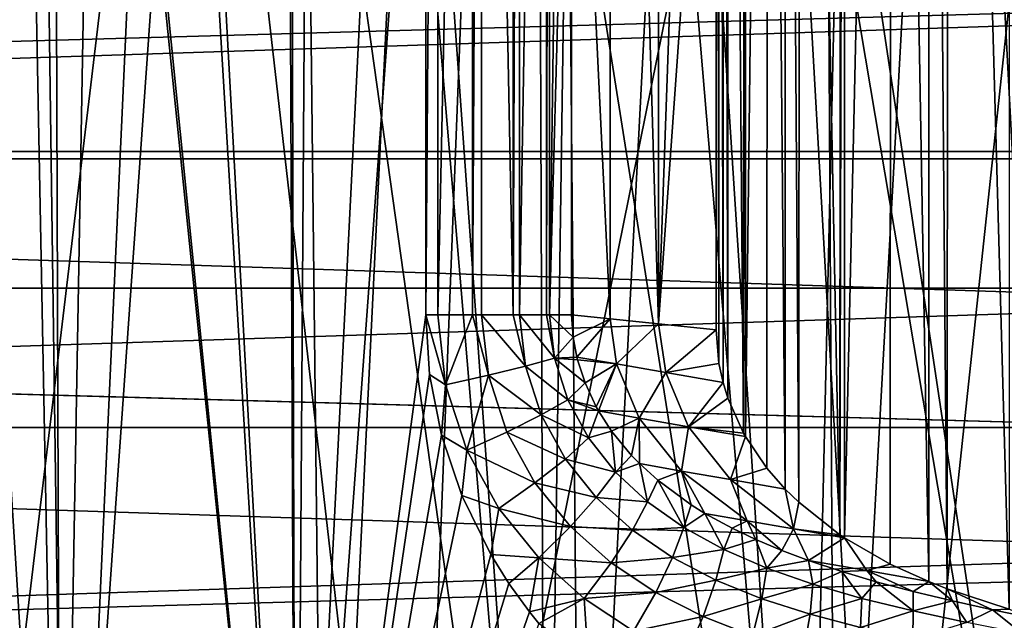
# Model space of a CAD drawing. Header units: millimetres. Extents: x -100 to 100, y -64 to 136.
# Tile 25 of 256: x -9.64 to -2.47, y -32.58 to -28.21. Entities that reach past the tile are written whole.
import ezdxf

# ---------------------------------------------------------------- set-up
doc = ezdxf.new("R2010")
doc.units = ezdxf.units.MM
doc.header["$LTSCALE"] = 159.143519
for name, color, linetype in [('163', 7, 'CONTINUOUS'), ('193', 7, 'CONTINUOUS'), ('194', 7, 'CONTINUOUS'), ('195', 7, 'CONTINUOUS'), ('196', 7, 'CONTINUOUS'), ('267', 7, 'CONTINUOUS'), ('397', 7, 'CONTINUOUS'), ('407', 7, 'CONTINUOUS'), ('412', 7, 'CONTINUOUS'), ('437', 7, 'CONTINUOUS'), ('507', 7, 'CONTINUOUS'), ('510', 7, 'CONTINUOUS')]:
    doc.layers.add(name, color=color, linetype=linetype)

msp = doc.modelspace()

# ---------------------------------------------------------------- linework, layer by layer
at = {"layer": '163', "color": 7, "linetype": 'CONTINUOUS', "true_color": 0x8c979c}
for points in [[(-10.9867, -14.5, -12.9727), (-9.4203, -14.5, -14.1513), (-10.9277, -37.42, -13.0225), (-10.9867, -14.5, -12.9727)], [(-10.9277, -37.42, -13.0225), (-9.4203, -14.5, -14.1513), (-9.3414, -37.42, -14.2035), (-10.9277, -37.42, -13.0225)], [(-9.4203, -14.5, -14.1513), (-7.7285, -14.5, -15.1416), (-9.3414, -37.42, -14.2035), (-9.4203, -14.5, -14.1513)], [(-9.3414, -37.42, -14.2035), (-7.7285, -14.5, -15.1416), (-7.6296, -37.42, -15.1917), (-9.3414, -37.42, -14.2035)], [(-7.7285, -14.5, -15.1416), (-6.6834, -18.6414, -15.6311), (-7.6296, -37.42, -15.1917), (-7.7285, -14.5, -15.1416)], [(-6.6834, -18.6414, -15.6311), (-6.6834, -24.5, -15.6311), (-7.6296, -37.42, -15.1917), (-6.6834, -18.6414, -15.6311)], [(-9.3414, -37.42, 14.2035), (-10.4023, -20.5099, 13.4459), (-10.9277, -37.42, 13.0225), (-9.3414, -37.42, 14.2035)], [(-9.6362, -22.0959, 14.0051), (-10.4023, -20.5099, 13.4459), (-9.3414, -37.42, 14.2035), (-9.6362, -22.0959, 14.0051)], [(-9.0906, -23.1365, 14.3653), (-9.6362, -22.0959, 14.0051), (-9.3414, -37.42, 14.2035), (-9.0906, -23.1365, 14.3653)], [(-7.6296, -37.42, 15.1917), (-9.0906, -23.1365, 14.3653), (-9.3414, -37.42, 14.2035), (-7.6296, -37.42, 15.1917)], [(-9.0581, -23.19, 14.3858), (-9.0906, -23.1365, 14.3653), (-7.6296, -37.42, 15.1917), (-9.0581, -23.19, 14.3858)], [(-8.4308, -24.0931, 14.7622), (-9.0581, -23.19, 14.3858), (-7.6296, -37.42, 15.1917), (-8.4308, -24.0931, 14.7622)], [(-8.3573, -24.1853, 14.8039), (-8.4308, -24.0931, 14.7622), (-7.6296, -37.42, 15.1917), (-8.3573, -24.1853, 14.8039)], [(-7.6653, -24.9488, 15.1738), (-8.3573, -24.1853, 14.8039), (-7.6296, -37.42, 15.1917), (-7.6653, -24.9488, 15.1738)], [(-6.6834, -24.5, -15.6311), (-6.6834, -30.3586, -15.6311), (-7.6296, -37.42, -15.1917), (-6.6834, -24.5, -15.6311)], [(-7.5485, -25.0615, 15.2322), (-7.6653, -24.9488, 15.1738), (-7.6296, -37.42, 15.1917), (-7.5485, -25.0615, 15.2322)], [(-5.8147, -37.42, 15.9747), (-7.5485, -25.0615, 15.2322), (-7.6296, -37.42, 15.1917), (-5.8147, -37.42, 15.9747)], [(-6.8054, -25.6908, 15.5784), (-7.5485, -25.0615, 15.2322), (-5.8147, -37.42, 15.9747), (-6.8054, -25.6908, 15.5784)], [(-6.6436, -25.8104, 15.6481), (-6.8054, -25.6908, 15.5784), (-5.8147, -37.42, 15.9747), (-6.6436, -25.8104, 15.6481)], [(-5.8554, -26.3198, 15.9598), (-6.6436, -25.8104, 15.6481), (-5.8147, -37.42, 15.9747), (-5.8554, -26.3198, 15.9598)], [(-5.6559, -26.4316, 16.0316), (-5.8554, -26.3198, 15.9598), (-5.8147, -37.42, 15.9747), (-5.6559, -26.4316, 16.0316)], [(-3.9201, -37.42, 16.5418), (-5.6559, -26.4316, 16.0316), (-5.8147, -37.42, 15.9747), (-3.9201, -37.42, 16.5418)], [(-4.8135, -26.8398, 16.3043), (-5.6559, -26.4316, 16.0316), (-3.9201, -37.42, 16.5418), (-4.8135, -26.8398, 16.3043)], [(-4.6, -26.9284, 16.3658), (-4.8135, -26.8398, 16.3043), (-3.9201, -37.42, 16.5418), (-4.6, -26.9284, 16.3658)], [(-3.6882, -27.2488, 16.5951), (-4.6, -26.9284, 16.3658), (-3.9201, -37.42, 16.5418), (-3.6882, -27.2488, 16.5951)], [(-1.9738, -37.42, 16.885), (-3.6882, -27.2488, 16.5951), (-3.9201, -37.42, 16.5418), (-1.9738, -37.42, 16.885)], [(-3.4921, -27.3064, 16.6375), (-3.6882, -27.2488, 16.5951), (-1.9738, -37.42, 16.885), (-3.4921, -27.3064, 16.6375)], [(-2.4954, -27.5435, 16.8158), (-3.4921, -27.3064, 16.6375), (-1.9738, -37.42, 16.885), (-2.4954, -27.5435, 16.8158)], [(-2.3469, -27.5714, 16.8372), (-2.4954, -27.5435, 16.8158), (-1.9738, -37.42, 16.885), (-2.3469, -27.5714, 16.8372)], [(-6.6834, -30.3586, -15.6311), (-6.6557, -30.7943, -15.6429), (-7.6296, -37.42, -15.1917), (-6.6834, -30.3586, -15.6311)], [(-6.6557, -30.7943, -15.6429), (-6.5695, -31.2351, -15.6793), (-7.6296, -37.42, -15.1917), (-6.6557, -30.7943, -15.6429)], [(-6.5695, -31.2351, -15.6793), (-6.4216, -31.675, -15.7405), (-7.6296, -37.42, -15.1917), (-6.5695, -31.2351, -15.6793)], [(-6.4216, -31.675, -15.7405), (-6.209, -32.1065, -15.8256), (-7.6296, -37.42, -15.1917), (-6.4216, -31.675, -15.7405)], [(-6.209, -32.1065, -15.8256), (-6.0772, -32.3172, -15.8766), (-7.6296, -37.42, -15.1917), (-6.209, -32.1065, -15.8256)], [(-6.0772, -32.3172, -15.8766), (-5.9276, -32.5238, -15.9331), (-7.6296, -37.42, -15.1917), (-6.0772, -32.3172, -15.8766)], [(-5.9276, -32.5238, -15.9331), (-5.8599, -32.6084, -15.9581), (-7.6296, -37.42, -15.1917), (-5.9276, -32.5238, -15.9331)]]:
    msp.add_3dface(points, dxfattribs=at)
at = {"layer": '193', "color": 7, "linetype": 'CONTINUOUS', "true_color": 0x8c979c}
for points in [[(-6.6834, -30.3586, -15.6311), (-6.6834, -24.5, -15.6311), (-6.5964, -18.6414, -15.6708), (-6.6834, -30.3586, -15.6311)], [(-6.6834, -30.3586, -15.6311), (-6.5964, -18.6414, -15.6708), (-6.5967, -30.3586, -15.6707), (-6.6834, -30.3586, -15.6311)], [(-6.5964, -18.6414, -15.6708), (-6.344, -18.6414, -15.8169), (-6.5967, -30.3586, -15.6707), (-6.5964, -18.6414, -15.6708)], [(-6.5967, -30.3586, -15.6707), (-6.344, -18.6414, -15.8169), (-6.344, -30.3587, -15.8169), (-6.5967, -30.3586, -15.6707)], [(-6.344, -18.6414, -15.8169), (-6.2772, -18.6414, -15.8645), (-6.344, -30.3587, -15.8169), (-6.344, -18.6414, -15.8169)], [(-6.344, -30.3587, -15.8169), (-6.2772, -18.6414, -15.8645), (-6.2773, -30.3587, -15.8644), (-6.344, -30.3587, -15.8169)], [(-6.2773, -30.3587, -15.8644), (-6.2772, -18.6414, -15.8645), (-6.0468, -30.3587, -16.0645), (-6.2773, -30.3587, -15.8644)], [(-6.2772, -18.6414, -15.8645), (-6.0468, -18.6414, -16.0645), (-6.0468, -30.3587, -16.0645), (-6.2772, -18.6414, -15.8645)], [(-6.0468, -18.6414, -16.0645), (-6.0016, -18.6414, -16.1118), (-6.0468, -30.3587, -16.0645), (-6.0468, -18.6414, -16.0645)], [(-6.0468, -30.3587, -16.0645), (-6.0016, -18.6414, -16.1118), (-6.0016, -30.3587, -16.1119), (-6.0468, -30.3587, -16.0645)], [(-6.0016, -18.6414, -16.1118), (-5.8028, -18.6414, -16.3649), (-6.0016, -30.3587, -16.1119), (-6.0016, -18.6414, -16.1118)], [(-6.0016, -30.3587, -16.1119), (-5.8028, -18.6414, -16.3649), (-5.8028, -30.3587, -16.3649), (-6.0016, -30.3587, -16.1119)], [(-5.8028, -18.6414, -16.3649), (-5.7812, -18.6414, -16.3982), (-5.8028, -30.3587, -16.3649), (-5.8028, -18.6414, -16.3649)], [(-5.8028, -30.3587, -16.3649), (-5.7812, -18.6414, -16.3982), (-5.781, -30.3587, -16.3984), (-5.8028, -30.3587, -16.3649)], [(-5.7812, -18.6414, -16.3982), (-5.6212, -18.6414, -16.7065), (-5.781, -30.3587, -16.3984), (-5.7812, -18.6414, -16.3982)], [(-5.781, -30.3587, -16.3984), (-5.6212, -18.6414, -16.7065), (-5.6212, -24.5, -16.7065), (-5.781, -30.3587, -16.3984)], [(-5.6212, -30.3586, -16.7065), (-5.781, -30.3587, -16.3984), (-5.6212, -24.5, -16.7065), (-5.6212, -30.3586, -16.7065)]]:
    msp.add_3dface(points, dxfattribs=at)
at = {"layer": '194', "color": 7, "linetype": 'CONTINUOUS', "true_color": 0x8c979c}
for points in [[(-5.3394, -18.6116, -17.2813), (-4.9864, -18.5747, -17.8154), (-4.9866, -30.4253, -17.8152), (-5.3394, -18.6116, -17.2813)], [(-4.9864, -18.5747, -17.8154), (-4.5681, -18.5311, -18.3), (-4.9866, -30.4253, -17.8152), (-4.9864, -18.5747, -17.8154)], [(-4.5681, -18.5311, -18.3), (-4.5681, -24.5103, -18.3), (-4.9866, -30.4253, -17.8152), (-4.5681, -18.5311, -18.3)], [(-5.6212, -24.5, -16.7065), (-5.3394, -18.6116, -17.2813), (-5.3395, -30.3884, -17.2811), (-5.6212, -24.5, -16.7065)], [(-5.3395, -30.3884, -17.2811), (-5.3394, -18.6116, -17.2813), (-4.9866, -30.4253, -17.8152), (-5.3395, -30.3884, -17.2811)], [(-5.6212, -30.3586, -16.7065), (-5.6212, -24.5, -16.7065), (-5.3395, -30.3884, -17.2811), (-5.6212, -30.3586, -16.7065)], [(-4.5681, -24.5103, -18.3), (-4.5681, -30.4688, -18.3), (-4.9866, -30.4253, -17.8152), (-4.5681, -24.5103, -18.3)]]:
    msp.add_3dface(points, dxfattribs=at)
at = {"layer": '195', "color": 7, "linetype": 'CONTINUOUS', "true_color": 0x8c979c}
for points in [[(-5.6212, -30.3586, -16.7065), (-5.3395, -30.3884, -17.2811), (-5.6095, -30.5224, -16.7171), (-5.6212, -30.3586, -16.7065)], [(-5.6095, -30.5224, -16.7171), (-5.3395, -30.3884, -17.2811), (-5.5827, -30.6666, -16.7375), (-5.6095, -30.5224, -16.7171)], [(-5.5827, -30.6666, -16.7375), (-5.3395, -30.3884, -17.2811), (-5.2938, -30.7171, -17.3066), (-5.5827, -30.6666, -16.7375)], [(-5.3395, -30.3884, -17.2811), (-4.9866, -30.4253, -17.8152), (-5.2938, -30.7171, -17.3066), (-5.3395, -30.3884, -17.2811)], [(-5.2938, -30.7171, -17.3066), (-4.9866, -30.4253, -17.8152), (-4.9355, -30.7797, -17.831), (-5.2938, -30.7171, -17.3066)], [(-4.9866, -30.4253, -17.8152), (-4.5681, -30.4688, -18.3), (-4.9355, -30.7797, -17.831), (-4.9866, -30.4253, -17.8152)], [(-4.9355, -30.7797, -17.831), (-4.5681, -30.4688, -18.3), (-4.5472, -30.7146, -18.3), (-4.9355, -30.7797, -17.831)], [(-5.5827, -30.6666, -16.7375), (-5.2938, -30.7171, -17.3066), (-5.5775, -30.6874, -16.7413), (-5.5827, -30.6666, -16.7375)], [(-5.5775, -30.6874, -16.7413), (-5.2938, -30.7171, -17.3066), (-5.5229, -30.856, -16.7801), (-5.5775, -30.6874, -16.7413)], [(-5.5229, -30.856, -16.7801), (-5.2938, -30.7171, -17.3066), (-5.4423, -31.0291, -16.8354), (-5.5229, -30.856, -16.7801)], [(-5.4423, -31.0291, -16.8354), (-5.2938, -30.7171, -17.3066), (-5.4253, -31.0596, -16.8469), (-5.4423, -31.0291, -16.8354)], [(-5.4253, -31.0596, -16.8469), (-5.2938, -30.7171, -17.3066), (-5.1284, -31.1118, -17.3793), (-5.4253, -31.0596, -16.8469)], [(-5.2938, -30.7171, -17.3066), (-4.9355, -30.7797, -17.831), (-5.1284, -31.1118, -17.3793), (-5.2938, -30.7171, -17.3066)], [(-4.5171, -30.8527, -18.3), (-4.9355, -30.7797, -17.831), (-4.5472, -30.7146, -18.3), (-4.5171, -30.8527, -18.3)], [(-5.1284, -31.1118, -17.3793), (-4.9355, -30.7797, -17.831), (-4.7687, -31.1746, -17.866), (-5.1284, -31.1118, -17.3793)], [(-4.9355, -30.7797, -17.831), (-4.5171, -30.8527, -18.3), (-4.7687, -31.1746, -17.866), (-4.9355, -30.7797, -17.831)], [(-4.5171, -30.8527, -18.3), (-4.4823, -30.9654, -18.3), (-4.7687, -31.1746, -17.866), (-4.5171, -30.8527, -18.3)], [(-4.7687, -31.1746, -17.866), (-4.4823, -30.9654, -18.3), (-4.3678, -31.2209, -18.3), (-4.7687, -31.1746, -17.866)], [(-5.4253, -31.0596, -16.8469), (-5.1284, -31.1118, -17.3793), (-5.3311, -31.2059, -16.9093), (-5.4253, -31.0596, -16.8469)], [(-5.3311, -31.2059, -16.9093), (-5.1284, -31.1118, -17.3793), (-5.184, -31.3847, -17.0042), (-5.3311, -31.2059, -16.9093)], [(-5.184, -31.3847, -17.0042), (-5.1284, -31.1118, -17.3793), (-5.1267, -31.4435, -17.0403), (-5.184, -31.3847, -17.0042)], [(-5.1284, -31.1118, -17.3793), (-4.7687, -31.1746, -17.866), (-4.8195, -31.4978, -17.5091), (-5.1284, -31.1118, -17.3793)], [(-5.1267, -31.4435, -17.0403), (-5.1284, -31.1118, -17.3793), (-4.8195, -31.4978, -17.5091), (-5.1267, -31.4435, -17.0403)], [(-4.8195, -31.4978, -17.5091), (-4.7687, -31.1746, -17.866), (-4.4625, -31.5601, -17.9308), (-4.8195, -31.4978, -17.5091)], [(-4.353, -31.247, -18.3), (-4.7687, -31.1746, -17.866), (-4.3678, -31.2209, -18.3), (-4.353, -31.247, -18.3)], [(-4.7687, -31.1746, -17.866), (-4.353, -31.247, -18.3), (-4.4625, -31.5601, -17.9308), (-4.7687, -31.1746, -17.866)], [(-4.353, -31.247, -18.3), (-4.1976, -31.4762, -18.3), (-4.4625, -31.5601, -17.9308), (-4.353, -31.247, -18.3)], [(-5.1267, -31.4435, -17.0403), (-4.8195, -31.4978, -17.5091), (-4.9928, -31.565, -17.1231), (-5.1267, -31.4435, -17.0403)], [(-4.4625, -31.5601, -17.9308), (-4.1976, -31.4762, -18.3), (-4.0639, -31.6293, -18.3), (-4.4625, -31.5601, -17.9308)], [(-4.9928, -31.565, -17.1231), (-4.8195, -31.4978, -17.5091), (-4.7498, -31.7437, -17.267), (-4.9928, -31.565, -17.1231)], [(-4.8195, -31.4978, -17.5091), (-4.4625, -31.5601, -17.9308), (-4.3427, -31.8593, -17.6928), (-4.8195, -31.4978, -17.5091)], [(-4.7498, -31.7437, -17.267), (-4.8195, -31.4978, -17.5091), (-4.6495, -31.8061, -17.3241), (-4.7498, -31.7437, -17.267)], [(-4.6495, -31.8061, -17.3241), (-4.8195, -31.4978, -17.5091), (-4.3427, -31.8593, -17.6928), (-4.6495, -31.8061, -17.3241)], [(-4.4625, -31.5601, -17.9308), (-4.0639, -31.6293, -18.3), (-4.0032, -31.9186, -18.0178), (-4.4625, -31.5601, -17.9308)], [(-4.3427, -31.8593, -17.6928), (-4.4625, -31.5601, -17.9308), (-4.0032, -31.9186, -18.0178), (-4.3427, -31.8593, -17.6928)], [(-4.0639, -31.6293, -18.3), (-3.9656, -31.7254, -18.3), (-4.0032, -31.9186, -18.0178), (-4.0639, -31.6293, -18.3)], [(-4.0032, -31.9186, -18.0178), (-3.9656, -31.7254, -18.3), (-3.6659, -31.9617, -18.3), (-4.0032, -31.9186, -18.0178)], [(-4.6495, -31.8061, -17.3241), (-4.3427, -31.8593, -17.6928), (-4.4516, -31.9147, -17.4329), (-4.6495, -31.8061, -17.3241)], [(-4.4516, -31.9147, -17.4329), (-4.3427, -31.8593, -17.6928), (-4.2794, -31.9966, -17.5233), (-4.4516, -31.9147, -17.4329)], [(-4.3427, -31.8593, -17.6928), (-4.0032, -31.9186, -18.0178), (-4.0899, -32.0764, -17.6179), (-4.3427, -31.8593, -17.6928)], [(-4.2794, -31.9966, -17.5233), (-4.3427, -31.8593, -17.6928), (-4.0899, -32.0764, -17.6179), (-4.2794, -31.9966, -17.5233)], [(-4.0899, -32.0764, -17.6179), (-4.0032, -31.9186, -18.0178), (-3.8952, -32.1493, -17.7095), (-4.0899, -32.0764, -17.6179)], [(-3.6332, -31.9836, -18.3), (-4.0032, -31.9186, -18.0178), (-3.6659, -31.9617, -18.3), (-3.6332, -31.9836, -18.3)], [(-4.0032, -31.9186, -18.0178), (-3.6332, -31.9836, -18.3), (-3.8952, -32.1493, -17.7095), (-4.0032, -31.9186, -18.0178)], [(-3.8952, -32.1493, -17.7095), (-3.6332, -31.9836, -18.3), (-3.469, -32.2227, -18.0429), (-3.8952, -32.1493, -17.7095)], [(-3.6332, -31.9836, -18.3), (-3.3002, -32.175, -18.3), (-3.469, -32.2227, -18.0429), (-3.6332, -31.9836, -18.3)], [(-3.8952, -32.1493, -17.7095), (-3.469, -32.2227, -18.0429), (-3.6519, -32.23, -17.8163), (-3.8952, -32.1493, -17.7095)], [(-3.469, -32.2227, -18.0429), (-3.3002, -32.175, -18.3), (-3.0178, -32.3032, -18.3), (-3.469, -32.2227, -18.0429)], [(-3.6519, -32.23, -17.8163), (-3.469, -32.2227, -18.0429), (-3.4016, -32.3037, -17.9166), (-3.6519, -32.23, -17.8163)], [(-3.469, -32.2227, -18.0429), (-3.0178, -32.3032, -18.3), (-3.1315, -32.3752, -18.0137), (-3.469, -32.2227, -18.0429)], [(-3.4016, -32.3037, -17.9166), (-3.469, -32.2227, -18.0429), (-3.1315, -32.3752, -18.0137), (-3.4016, -32.3037, -17.9166)], [(-3.1315, -32.3752, -18.0137), (-3.0178, -32.3032, -18.3), (-2.8468, -32.4435, -18.1036), (-3.1315, -32.3752, -18.0137)], [(-3.0178, -32.3032, -18.3), (-2.8846, -32.3555, -18.3), (-2.8468, -32.4435, -18.1036), (-3.0178, -32.3032, -18.3)], [(-2.8468, -32.4435, -18.1036), (-2.8846, -32.3555, -18.3), (-2.5532, -32.5079, -18.1826), (-2.8468, -32.4435, -18.1036)], [(-2.5532, -32.5079, -18.1826), (-2.8846, -32.3555, -18.3), (-2.4336, -32.5035, -18.3), (-2.5532, -32.5079, -18.1826)], [(-2.2559, -32.5684, -18.2483), (-2.5532, -32.5079, -18.1826), (-2.4336, -32.5035, -18.3), (-2.2559, -32.5684, -18.2483)]]:
    msp.add_3dface(points, dxfattribs=at)
at = {"layer": '196', "color": 7, "linetype": 'CONTINUOUS', "true_color": 0x8c979c}
for points in [[(-6.6557, -30.7943, -15.6429), (-6.6834, -30.3586, -15.6311), (-6.5385, -30.8689, -15.6963), (-6.6557, -30.7943, -15.6429)], [(-6.6834, -30.3586, -15.6311), (-6.5967, -30.3586, -15.6707), (-6.5385, -30.8689, -15.6963), (-6.6834, -30.3586, -15.6311)], [(-6.5967, -30.3586, -15.6707), (-6.344, -30.3587, -15.8169), (-6.5385, -30.8689, -15.6963), (-6.5967, -30.3586, -15.6707)], [(-6.5385, -30.8689, -15.6963), (-6.344, -30.3587, -15.8169), (-6.2261, -30.7996, -15.8903), (-6.5385, -30.8689, -15.6963)], [(-6.344, -30.3587, -15.8169), (-6.2773, -30.3587, -15.8644), (-6.2261, -30.7996, -15.8903), (-6.344, -30.3587, -15.8169)], [(-6.2773, -30.3587, -15.8644), (-6.0468, -30.3587, -16.0645), (-5.9577, -30.734, -16.1379), (-6.2773, -30.3587, -15.8644)], [(-6.2261, -30.7996, -15.8903), (-6.2773, -30.3587, -15.8644), (-5.9577, -30.734, -16.1379), (-6.2261, -30.7996, -15.8903)], [(-6.0468, -30.3587, -16.0645), (-6.0016, -30.3587, -16.1119), (-5.9577, -30.734, -16.1379), (-6.0468, -30.3587, -16.0645)], [(-6.0016, -30.3587, -16.1119), (-5.8028, -30.3587, -16.3649), (-5.7446, -30.6753, -16.424), (-6.0016, -30.3587, -16.1119)], [(-5.9577, -30.734, -16.1379), (-6.0016, -30.3587, -16.1119), (-5.7446, -30.6753, -16.424), (-5.9577, -30.734, -16.1379)], [(-5.8028, -30.3587, -16.3649), (-5.781, -30.3587, -16.3984), (-5.7446, -30.6753, -16.424), (-5.8028, -30.3587, -16.3649)], [(-5.781, -30.3587, -16.3984), (-5.6212, -30.3586, -16.7065), (-5.6095, -30.5224, -16.7171), (-5.781, -30.3587, -16.3984)], [(-5.781, -30.3587, -16.3984), (-5.6095, -30.5224, -16.7171), (-5.7446, -30.6753, -16.424), (-5.781, -30.3587, -16.3984)], [(-5.6095, -30.5224, -16.7171), (-5.5827, -30.6666, -16.7375), (-5.7446, -30.6753, -16.424), (-5.6095, -30.5224, -16.7171)], [(-5.6478, -30.9778, -16.4839), (-5.9577, -30.734, -16.1379), (-5.7446, -30.6753, -16.424), (-5.6478, -30.9778, -16.4839)], [(-5.5827, -30.6666, -16.7375), (-5.5775, -30.6874, -16.7413), (-5.7446, -30.6753, -16.424), (-5.5827, -30.6666, -16.7375)], [(-5.5775, -30.6874, -16.7413), (-5.5229, -30.856, -16.7801), (-5.7446, -30.6753, -16.424), (-5.5775, -30.6874, -16.7413)], [(-5.5229, -30.856, -16.7801), (-5.6478, -30.9778, -16.4839), (-5.7446, -30.6753, -16.424), (-5.5229, -30.856, -16.7801)], [(-5.8427, -31.0889, -16.2003), (-6.2261, -30.7996, -15.8903), (-5.9577, -30.734, -16.1379), (-5.8427, -31.0889, -16.2003)], [(-5.8427, -31.0889, -16.2003), (-5.9577, -30.734, -16.1379), (-5.6478, -30.9778, -16.4839), (-5.8427, -31.0889, -16.2003)], [(-6.5695, -31.2351, -15.6793), (-6.6557, -30.7943, -15.6429), (-6.5385, -30.8689, -15.6963), (-6.5695, -31.2351, -15.6793)], [(-6.3845, -31.3458, -15.7633), (-6.5385, -30.8689, -15.6963), (-6.2261, -30.7996, -15.8903), (-6.3845, -31.3458, -15.7633)], [(-6.0917, -31.2135, -15.9551), (-6.3845, -31.3458, -15.7633), (-6.2261, -30.7996, -15.8903), (-6.0917, -31.2135, -15.9551)], [(-6.0917, -31.2135, -15.9551), (-6.2261, -30.7996, -15.8903), (-5.8427, -31.0889, -16.2003), (-6.0917, -31.2135, -15.9551)], [(-6.3845, -31.3458, -15.7633), (-6.5695, -31.2351, -15.6793), (-6.5385, -30.8689, -15.6963), (-6.3845, -31.3458, -15.7633)], [(-5.5229, -30.856, -16.7801), (-5.4423, -31.0291, -16.8354), (-5.6478, -30.9778, -16.4839), (-5.5229, -30.856, -16.7801)], [(-5.4974, -31.2563, -16.5737), (-5.8427, -31.0889, -16.2003), (-5.6478, -30.9778, -16.4839), (-5.4974, -31.2563, -16.5737)], [(-5.4423, -31.0291, -16.8354), (-5.4253, -31.0596, -16.8469), (-5.6478, -30.9778, -16.4839), (-5.4423, -31.0291, -16.8354)], [(-5.4253, -31.0596, -16.8469), (-5.4974, -31.2563, -16.5737), (-5.6478, -30.9778, -16.4839), (-5.4253, -31.0596, -16.8469)], [(-5.4253, -31.0596, -16.8469), (-5.3311, -31.2059, -16.9093), (-5.4974, -31.2563, -16.5737), (-5.4253, -31.0596, -16.8469)], [(-5.6664, -31.4101, -16.2934), (-6.0917, -31.2135, -15.9551), (-5.8427, -31.0889, -16.2003), (-5.6664, -31.4101, -16.2934)], [(-5.6664, -31.4101, -16.2934), (-5.8427, -31.0889, -16.2003), (-5.4974, -31.2563, -16.5737), (-5.6664, -31.4101, -16.2934)], [(-5.3311, -31.2059, -16.9093), (-5.3016, -31.5047, -16.6873), (-5.4974, -31.2563, -16.5737), (-5.3311, -31.2059, -16.9093)], [(-5.3311, -31.2059, -16.9093), (-5.184, -31.3847, -17.0042), (-5.3016, -31.5047, -16.6873), (-5.3311, -31.2059, -16.9093)], [(-6.4216, -31.675, -15.7405), (-6.5695, -31.2351, -15.6793), (-6.3845, -31.3458, -15.7633), (-6.4216, -31.675, -15.7405)], [(-5.8876, -31.584, -16.0515), (-6.3845, -31.3458, -15.7633), (-6.0917, -31.2135, -15.9551), (-5.8876, -31.584, -16.0515)], [(-5.8876, -31.584, -16.0515), (-6.0917, -31.2135, -15.9551), (-5.6664, -31.4101, -16.2934), (-5.8876, -31.584, -16.0515)], [(-5.3016, -31.5047, -16.6873), (-5.6664, -31.4101, -16.2934), (-5.4974, -31.2563, -16.5737), (-5.3016, -31.5047, -16.6873)], [(-6.1519, -31.7698, -15.8627), (-6.4216, -31.675, -15.7405), (-6.3845, -31.3458, -15.7633), (-6.1519, -31.7698, -15.8627)], [(-6.1519, -31.7698, -15.8627), (-6.3845, -31.3458, -15.7633), (-5.8876, -31.584, -16.0515), (-6.1519, -31.7698, -15.8627)], [(-5.4411, -31.6901, -16.4099), (-5.8876, -31.584, -16.0515), (-5.6664, -31.4101, -16.2934), (-5.4411, -31.6901, -16.4099)], [(-5.4411, -31.6901, -16.4099), (-5.6664, -31.4101, -16.2934), (-5.3016, -31.5047, -16.6873), (-5.4411, -31.6901, -16.4099)], [(-5.184, -31.3847, -17.0042), (-5.1267, -31.4435, -17.0403), (-5.3016, -31.5047, -16.6873), (-5.184, -31.3847, -17.0042)], [(-5.1267, -31.4435, -17.0403), (-5.0683, -31.7216, -16.8186), (-5.3016, -31.5047, -16.6873), (-5.1267, -31.4435, -17.0403)], [(-5.1267, -31.4435, -17.0403), (-4.9928, -31.565, -17.1231), (-5.0683, -31.7216, -16.8186), (-5.1267, -31.4435, -17.0403)], [(-5.0683, -31.7216, -16.8186), (-5.4411, -31.6901, -16.4099), (-5.3016, -31.5047, -16.6873), (-5.0683, -31.7216, -16.8186)], [(-4.9928, -31.565, -17.1231), (-4.8037, -31.9084, -16.9619), (-5.0683, -31.7216, -16.8186), (-4.9928, -31.565, -17.1231)], [(-4.9928, -31.565, -17.1231), (-4.7498, -31.7437, -17.267), (-4.8037, -31.9084, -16.9619), (-4.9928, -31.565, -17.1231)], [(-5.6299, -31.9018, -16.1708), (-6.1519, -31.7698, -15.8627), (-5.8876, -31.584, -16.0515), (-5.6299, -31.9018, -16.1708)], [(-5.6299, -31.9018, -16.1708), (-5.8876, -31.584, -16.0515), (-5.4411, -31.6901, -16.4099), (-5.6299, -31.9018, -16.1708)], [(-6.209, -32.1065, -15.8256), (-6.4216, -31.675, -15.7405), (-6.1519, -31.7698, -15.8627), (-6.209, -32.1065, -15.8256)], [(-5.1777, -31.9283, -16.5427), (-5.6299, -31.9018, -16.1708), (-5.4411, -31.6901, -16.4099), (-5.1777, -31.9283, -16.5427)], [(-5.1777, -31.9283, -16.5427), (-5.4411, -31.6901, -16.4099), (-5.0683, -31.7216, -16.8186), (-5.1777, -31.9283, -16.5427)], [(-5.8607, -32.13, -15.9846), (-6.209, -32.1065, -15.8256), (-6.1519, -31.7698, -15.8627), (-5.8607, -32.13, -15.9846)], [(-5.8607, -32.13, -15.9846), (-6.1519, -31.7698, -15.8627), (-5.6299, -31.9018, -16.1708), (-5.8607, -32.13, -15.9846)], [(-4.8037, -31.9084, -16.9619), (-5.1777, -31.9283, -16.5427), (-5.0683, -31.7216, -16.8186), (-4.8037, -31.9084, -16.9619)], [(-4.7498, -31.7437, -17.267), (-4.6495, -31.8061, -17.3241), (-4.8037, -31.9084, -16.9619), (-4.7498, -31.7437, -17.267)], [(-4.6495, -31.8061, -17.3241), (-4.5126, -32.0681, -17.1124), (-4.8037, -31.9084, -16.9619), (-4.6495, -31.8061, -17.3241)], [(-4.6495, -31.8061, -17.3241), (-4.4516, -31.9147, -17.4329), (-4.5126, -32.0681, -17.1124), (-4.6495, -31.8061, -17.3241)], [(-5.333, -32.1669, -16.3049), (-5.8607, -32.13, -15.9846), (-5.6299, -31.9018, -16.1708), (-5.333, -32.1669, -16.3049)], [(-5.333, -32.1669, -16.3049), (-5.6299, -31.9018, -16.1708), (-5.1777, -31.9283, -16.5427), (-5.333, -32.1669, -16.3049)], [(-4.8848, -32.1273, -16.6858), (-5.1777, -31.9283, -16.5427), (-4.8037, -31.9084, -16.9619), (-4.8848, -32.1273, -16.6858)], [(-4.5126, -32.0681, -17.1124), (-4.8848, -32.1273, -16.6858), (-4.8037, -31.9084, -16.9619), (-4.5126, -32.0681, -17.1124)], [(-4.4516, -31.9147, -17.4329), (-4.2794, -31.9966, -17.5233), (-4.5126, -32.0681, -17.1124), (-4.4516, -31.9147, -17.4329)], [(-4.8848, -32.1273, -16.6858), (-5.333, -32.1669, -16.3049), (-5.1777, -31.9283, -16.5427), (-4.8848, -32.1273, -16.6858)], [(-4.5689, -32.292, -16.834), (-4.8848, -32.1273, -16.6858), (-4.5126, -32.0681, -17.1124), (-4.5689, -32.292, -16.834)], [(-4.1981, -32.2046, -17.2652), (-4.5689, -32.292, -16.834), (-4.5126, -32.0681, -17.1124), (-4.1981, -32.2046, -17.2652)], [(-4.2794, -31.9966, -17.5233), (-4.1981, -32.2046, -17.2652), (-4.5126, -32.0681, -17.1124), (-4.2794, -31.9966, -17.5233)], [(-4.2794, -31.9966, -17.5233), (-4.0899, -32.0764, -17.6179), (-4.1981, -32.2046, -17.2652), (-4.2794, -31.9966, -17.5233)], [(-6.0772, -32.3172, -15.8766), (-6.209, -32.1065, -15.8256), (-5.8607, -32.13, -15.9846), (-6.0772, -32.3172, -15.8766)], [(-5.9276, -32.5238, -15.9331), (-6.0772, -32.3172, -15.8766), (-5.8607, -32.13, -15.9846), (-5.9276, -32.5238, -15.9331)], [(-5.5287, -32.4267, -16.1197), (-5.9276, -32.5238, -15.9331), (-5.8607, -32.13, -15.9846), (-5.5287, -32.4267, -16.1197)], [(-5.5287, -32.4267, -16.1197), (-5.8607, -32.13, -15.9846), (-5.333, -32.1669, -16.3049), (-5.5287, -32.4267, -16.1197)], [(-5.0082, -32.3833, -16.4473), (-5.333, -32.1669, -16.3049), (-4.8848, -32.1273, -16.6858), (-5.0082, -32.3833, -16.4473)], [(-4.5689, -32.292, -16.834), (-5.0082, -32.3833, -16.4473), (-4.8848, -32.1273, -16.6858), (-4.5689, -32.292, -16.834)], [(-4.0899, -32.0764, -17.6179), (-3.8952, -32.1493, -17.7095), (-4.1981, -32.2046, -17.2652), (-4.0899, -32.0764, -17.6179)], [(-5.0082, -32.3833, -16.4473), (-5.5287, -32.4267, -16.1197), (-5.333, -32.1669, -16.3049), (-5.0082, -32.3833, -16.4473)], [(-4.2338, -32.4281, -16.9831), (-4.5689, -32.292, -16.834), (-4.1981, -32.2046, -17.2652), (-4.2338, -32.4281, -16.9831)], [(-3.8622, -32.3221, -17.4161), (-4.2338, -32.4281, -16.9831), (-4.1981, -32.2046, -17.2652), (-3.8622, -32.3221, -17.4161)], [(-3.8952, -32.1493, -17.7095), (-3.8622, -32.3221, -17.4161), (-4.1981, -32.2046, -17.2652), (-3.8952, -32.1493, -17.7095)], [(-3.8952, -32.1493, -17.7095), (-3.6519, -32.23, -17.8163), (-3.8622, -32.3221, -17.4161), (-3.8952, -32.1493, -17.7095)], [(-3.6519, -32.23, -17.8163), (-3.5066, -32.4249, -17.5605), (-3.8622, -32.3221, -17.4161), (-3.6519, -32.23, -17.8163)], [(-3.6519, -32.23, -17.8163), (-3.4016, -32.3037, -17.9166), (-3.5066, -32.4249, -17.5605), (-3.6519, -32.23, -17.8163)], [(-4.6634, -32.5576, -16.5929), (-5.0082, -32.3833, -16.4473), (-4.5689, -32.292, -16.834), (-4.6634, -32.5576, -16.5929)], [(-4.2338, -32.4281, -16.9831), (-4.6634, -32.5576, -16.5929), (-4.5689, -32.292, -16.834), (-4.2338, -32.4281, -16.9831)], [(-3.8819, -32.5414, -17.1293), (-4.2338, -32.4281, -16.9831), (-3.8622, -32.3221, -17.4161), (-3.8819, -32.5414, -17.1293)], [(-3.5066, -32.4249, -17.5605), (-3.8819, -32.5414, -17.1293), (-3.8622, -32.3221, -17.4161), (-3.5066, -32.4249, -17.5605)], [(-3.4016, -32.3037, -17.9166), (-3.1327, -32.5169, -17.6939), (-3.5066, -32.4249, -17.5605), (-3.4016, -32.3037, -17.9166)], [(-3.4016, -32.3037, -17.9166), (-3.1315, -32.3752, -18.0137), (-3.1327, -32.5169, -17.6939), (-3.4016, -32.3037, -17.9166)], [(-5.8599, -32.6084, -15.9581), (-5.9276, -32.5238, -15.9331), (-5.5287, -32.4267, -16.1197), (-5.8599, -32.6084, -15.9581)], [(-5.5002, -32.8728, -16.0878), (-5.8599, -32.6084, -15.9581), (-5.5287, -32.4267, -16.1197), (-5.5002, -32.8728, -16.0878)], [(-5.1696, -32.665, -16.2611), (-5.5287, -32.4267, -16.1197), (-5.0082, -32.3833, -16.4473), (-5.1696, -32.665, -16.2611)], [(-5.1696, -32.665, -16.2611), (-5.5002, -32.8728, -16.0878), (-5.5287, -32.4267, -16.1197), (-5.1696, -32.665, -16.2611)], [(-4.6634, -32.5576, -16.5929), (-5.1696, -32.665, -16.2611), (-5.0082, -32.3833, -16.4473), (-4.6634, -32.5576, -16.5929)], [(-3.5148, -32.638, -17.2685), (-3.8819, -32.5414, -17.1293), (-3.5066, -32.4249, -17.5605), (-3.5148, -32.638, -17.2685)], [(-3.1327, -32.5169, -17.6939), (-3.5148, -32.638, -17.2685), (-3.5066, -32.4249, -17.5605), (-3.1327, -32.5169, -17.6939)], [(-3.1315, -32.3752, -18.0137), (-2.8468, -32.4435, -18.1036), (-3.1327, -32.5169, -17.6939), (-3.1315, -32.3752, -18.0137)], [(-4.3037, -32.6973, -16.7376), (-4.6634, -32.5576, -16.5929), (-4.2338, -32.4281, -16.9831), (-4.3037, -32.6973, -16.7376)], [(-3.8819, -32.5414, -17.1293), (-4.3037, -32.6973, -16.7376), (-4.2338, -32.4281, -16.9831), (-3.8819, -32.5414, -17.1293)], [(-2.8468, -32.4435, -18.1036), (-2.7424, -32.6016, -17.8113), (-3.1327, -32.5169, -17.6939), (-2.8468, -32.4435, -18.1036)], [(-2.8468, -32.4435, -18.1036), (-2.5532, -32.5079, -18.1826), (-2.7424, -32.6016, -17.8113), (-2.8468, -32.4435, -18.1036)], [(-4.7933, -32.8531, -16.4036), (-5.1696, -32.665, -16.2611), (-4.6634, -32.5576, -16.5929), (-4.7933, -32.8531, -16.4036)], [(-4.3037, -32.6973, -16.7376), (-4.7933, -32.8531, -16.4036), (-4.6634, -32.5576, -16.5929), (-4.3037, -32.6973, -16.7376)], [(-3.9319, -32.8099, -16.8781), (-4.3037, -32.6973, -16.7376), (-3.8819, -32.5414, -17.1293), (-3.9319, -32.8099, -16.8781)], [(-3.5148, -32.638, -17.2685), (-3.9319, -32.8099, -16.8781), (-3.8819, -32.5414, -17.1293), (-3.5148, -32.638, -17.2685)], [(-3.1336, -32.723, -17.3967), (-3.5148, -32.638, -17.2685), (-3.1327, -32.5169, -17.6939), (-3.1336, -32.723, -17.3967)], [(-2.7424, -32.6016, -17.8113), (-3.1336, -32.723, -17.3967), (-3.1327, -32.5169, -17.6939), (-2.7424, -32.6016, -17.8113)], [(-2.5532, -32.5079, -18.1826), (-2.3383, -32.6814, -17.9084), (-2.7424, -32.6016, -17.8113), (-2.5532, -32.5079, -18.1826)], [(-2.5532, -32.5079, -18.1826), (-2.2559, -32.5684, -18.2483), (-2.3383, -32.6814, -17.9084), (-2.5532, -32.5079, -18.1826)]]:
    msp.add_3dface(points, dxfattribs=at)
at = {"layer": '267', "linetype": 'CONTINUOUS'}
for points in [[(-2.8779, -16.642, -18.3), (-2.4292, -16.4952, -18.3), (-2.4336, -32.5035, -18.3), (-2.8779, -16.642, -18.3)], [(-3.0167, -16.6964, -18.3), (-2.8779, -16.642, -18.3), (-2.8846, -32.3555, -18.3), (-3.0167, -16.6964, -18.3)], [(-2.8846, -32.3555, -18.3), (-2.8779, -16.642, -18.3), (-2.4336, -32.5035, -18.3), (-2.8846, -32.3555, -18.3)], [(-3.2918, -16.8207, -18.3), (-3.0167, -16.6964, -18.3), (-3.0178, -32.3032, -18.3), (-3.2918, -16.8207, -18.3)], [(-3.0178, -32.3032, -18.3), (-3.0167, -16.6964, -18.3), (-2.8846, -32.3555, -18.3), (-3.0178, -32.3032, -18.3)], [(-3.6329, -17.0162, -18.3), (-3.2918, -16.8207, -18.3), (-3.6332, -31.9836, -18.3), (-3.6329, -17.0162, -18.3)], [(-3.6332, -31.9836, -18.3), (-3.2918, -16.8207, -18.3), (-3.3002, -32.175, -18.3), (-3.6332, -31.9836, -18.3)], [(-3.3002, -32.175, -18.3), (-3.2918, -16.8207, -18.3), (-3.0178, -32.3032, -18.3), (-3.3002, -32.175, -18.3)], [(-3.957, -17.2667, -18.3), (-3.6567, -17.0321, -18.3), (-3.6659, -31.9617, -18.3), (-3.957, -17.2667, -18.3)], [(-3.6567, -17.0321, -18.3), (-3.6329, -17.0162, -18.3), (-3.6659, -31.9617, -18.3), (-3.6567, -17.0321, -18.3)], [(-3.6329, -17.0162, -18.3), (-3.6332, -31.9836, -18.3), (-3.6659, -31.9617, -18.3), (-3.6329, -17.0162, -18.3)], [(-4.0637, -17.3705, -18.3), (-3.957, -17.2667, -18.3), (-3.9656, -31.7254, -18.3), (-4.0637, -17.3705, -18.3)], [(-3.9656, -31.7254, -18.3), (-3.957, -17.2667, -18.3), (-3.6659, -31.9617, -18.3), (-3.9656, -31.7254, -18.3)], [(-4.19, -17.5142, -18.3), (-4.0637, -17.3705, -18.3), (-4.0639, -31.6293, -18.3), (-4.19, -17.5142, -18.3)], [(-4.0639, -31.6293, -18.3), (-4.0637, -17.3705, -18.3), (-3.9656, -31.7254, -18.3), (-4.0639, -31.6293, -18.3)], [(-4.3529, -17.7527, -18.3), (-4.19, -17.5142, -18.3), (-4.353, -31.247, -18.3), (-4.3529, -17.7527, -18.3)], [(-4.353, -31.247, -18.3), (-4.19, -17.5142, -18.3), (-4.1976, -31.4762, -18.3), (-4.353, -31.247, -18.3)], [(-4.1976, -31.4762, -18.3), (-4.19, -17.5142, -18.3), (-4.0639, -31.6293, -18.3), (-4.1976, -31.4762, -18.3)], [(-4.4779, -18.0222, -18.3), (-4.3613, -17.7675, -18.3), (-4.3678, -31.2209, -18.3), (-4.4779, -18.0222, -18.3)], [(-4.3613, -17.7675, -18.3), (-4.3529, -17.7527, -18.3), (-4.3678, -31.2209, -18.3), (-4.3613, -17.7675, -18.3)], [(-4.3529, -17.7527, -18.3), (-4.353, -31.247, -18.3), (-4.3678, -31.2209, -18.3), (-4.3529, -17.7527, -18.3)], [(-4.5168, -18.1465, -18.3), (-4.4779, -18.0222, -18.3), (-4.4823, -30.9654, -18.3), (-4.5168, -18.1465, -18.3)], [(-4.4823, -30.9654, -18.3), (-4.4779, -18.0222, -18.3), (-4.3678, -31.2209, -18.3), (-4.4823, -30.9654, -18.3)], [(-4.5457, -18.2766, -18.3), (-4.5168, -18.1465, -18.3), (-4.5171, -30.8527, -18.3), (-4.5457, -18.2766, -18.3)], [(-4.5171, -30.8527, -18.3), (-4.5168, -18.1465, -18.3), (-4.4823, -30.9654, -18.3), (-4.5171, -30.8527, -18.3)], [(-4.5457, -18.2766, -18.3), (-4.5681, -30.4688, -18.3), (-4.5681, -24.5103, -18.3), (-4.5457, -18.2766, -18.3)], [(-4.5681, -30.4688, -18.3), (-4.5457, -18.2766, -18.3), (-4.5472, -30.7146, -18.3), (-4.5681, -30.4688, -18.3)], [(-4.5457, -18.2766, -18.3), (-4.5171, -30.8527, -18.3), (-4.5472, -30.7146, -18.3), (-4.5457, -18.2766, -18.3)]]:
    msp.add_3dface(points, dxfattribs=at)
at = {"layer": '397', "color": 7, "linetype": 'CONTINUOUS', "true_color": 0xaaaaaa}
for points in [[(-73.8208, -30.1658, 45.7), (-6.918, -26.7189, 45.7), (-77.4035, -25.9227, 45.7), (-73.8208, -30.1658, 45.7)], [(77.4035, -25.9227, 45.7), (1.3979, -27.5646, 45.7), (-73.8208, -30.1658, 45.7), (77.4035, -25.9227, 45.7)], [(73.8208, -30.1658, 45.7), (77.4035, -25.9227, 45.7), (-73.8208, -30.1658, 45.7), (73.8208, -30.1658, 45.7)], [(-4.1794, -27.2817, 45.7), (-6.918, -26.7189, 45.7), (-73.8208, -30.1658, 45.7), (-4.1794, -27.2817, 45.7)], [(-1.3979, -27.5646, 45.7), (-4.1794, -27.2817, 45.7), (-73.8208, -30.1658, 45.7), (-1.3979, -27.5646, 45.7)], [(1.3979, -27.5646, 45.7), (-1.3979, -27.5646, 45.7), (-73.8208, -30.1658, 45.7), (1.3979, -27.5646, 45.7)], [(-70.0057, -34.2014, 45.7), (73.8208, -30.1658, 45.7), (-73.8208, -30.1658, 45.7), (-70.0057, -34.2014, 45.7)], [(70.0057, -34.2014, 45.7), (73.8208, -30.1658, 45.7), (-70.0057, -34.2014, 45.7), (70.0057, -34.2014, 45.7)]]:
    msp.add_3dface(points, dxfattribs=at)
at = {"layer": '407', "color": 7, "linetype": 'CONTINUOUS'}
for points in [[(-72.7002, -29.1687, 36.7), (-76.2285, -24.9904, 36.7), (72.7002, -29.1687, 36.7), (-72.7002, -29.1687, 36.7)], [(72.7002, -29.1687, 36.7), (-76.2285, -24.9904, 36.7), (76.2285, -24.9904, 36.7), (72.7002, -29.1687, 36.7)], [(-68.9429, -33.1429, 36.7), (-72.7002, -29.1687, 36.7), (68.9429, -33.1429, 36.7), (-68.9429, -33.1429, 36.7)], [(68.9429, -33.1429, 36.7), (-72.7002, -29.1687, 36.7), (72.7002, -29.1687, 36.7), (68.9429, -33.1429, 36.7)]]:
    msp.add_3dface(points, dxfattribs=at)
at = {"layer": '412', "linetype": 'CONTINUOUS'}
for points in [[(-36.25, -26.9868, 36.7427), (-32.066, -29.2233, 36.7427), (36.25, -26.9868, 36.7427), (-36.25, -26.9868, 36.7427)], [(-32.066, -29.2233, 36.7427), (32.066, -29.2233, 36.7427), (36.25, -26.9868, 36.7427), (-32.066, -29.2233, 36.7427)], [(-32.066, -29.2233, 36.7427), (-27.7446, -31.1813, 36.7427), (32.066, -29.2233, 36.7427), (-32.066, -29.2233, 36.7427)], [(-27.7446, -31.1813, 36.7427), (27.7446, -31.1813, 36.7427), (32.066, -29.2233, 36.7427), (-27.7446, -31.1813, 36.7427)], [(-27.7446, -31.1813, 36.7427), (-23.3044, -32.8524, 36.7427), (27.7446, -31.1813, 36.7427), (-27.7446, -31.1813, 36.7427)], [(-23.3044, -32.8524, 36.7427), (23.3044, -32.8524, 36.7427), (27.7446, -31.1813, 36.7427), (-23.3044, -32.8524, 36.7427)]]:
    msp.add_3dface(points, dxfattribs=at)
at = {"layer": '437', "color": 7, "linetype": 'CONTINUOUS', "true_color": 0xaaaaaa}
for points in [[(36.25, -26.9868, 44.7), (32.066, -29.2233, 44.7), (-36.25, -26.9868, 44.7), (36.25, -26.9868, 44.7)], [(32.066, -29.2233, 44.7), (-32.066, -29.2233, 44.7), (-36.25, -26.9868, 44.7), (32.066, -29.2233, 44.7)], [(32.066, -29.2233, 44.7), (27.7446, -31.1813, 44.7), (-32.066, -29.2233, 44.7), (32.066, -29.2233, 44.7)], [(27.7446, -31.1813, 44.7), (-27.7446, -31.1813, 44.7), (-32.066, -29.2233, 44.7), (27.7446, -31.1813, 44.7)], [(27.7446, -31.1813, 44.7), (23.3044, -32.8524, 44.7), (-27.7446, -31.1813, 44.7), (27.7446, -31.1813, 44.7)], [(23.3044, -32.8524, 44.7), (-23.3044, -32.8524, 44.7), (-27.7446, -31.1813, 44.7), (23.3044, -32.8524, 44.7)]]:
    msp.add_3dface(points, dxfattribs=at)
at = {"layer": '507', "color": 7, "linetype": 'CONTINUOUS', "true_color": 0xaaaaaa}
for points in [[(-11.19, -38.0683, 105.229), (-9.2955, -37.6757, 105.313), (-9.7573, -4.2694, 105.3118), (-11.19, -38.0683, 105.229)], [(-9.7573, -4.2694, 105.3118), (-9.2955, -37.6757, 105.313), (-7.7873, -4.5867, 105.3801), (-9.7573, -4.2694, 105.3118)], [(-9.2955, -37.6757, 105.313), (-7.4171, -37.3582, 105.3809), (-7.7873, -4.5867, 105.3801), (-9.2955, -37.6757, 105.313)], [(-7.7873, -4.5867, 105.3801), (-7.4171, -37.3582, 105.3809), (-5.8296, -4.8314, 105.4328), (-7.7873, -4.5867, 105.3801)], [(-7.4171, -37.3582, 105.3809), (-5.5515, -37.1135, 105.4333), (-5.8296, -4.8314, 105.4328), (-7.4171, -37.3582, 105.3809)], [(-5.8296, -4.8314, 105.4328), (-5.5515, -37.1135, 105.4333), (-3.8813, -5.0051, 105.4702), (-5.8296, -4.8314, 105.4328)], [(-5.5515, -37.1135, 105.4333), (-3.6958, -36.9399, 105.4704), (-3.8813, -5.0051, 105.4702), (-5.5515, -37.1135, 105.4333)], [(-3.8813, -5.0051, 105.4702), (-3.6958, -36.9399, 105.4704), (-1.9394, -5.1088, 105.4926), (-3.8813, -5.0051, 105.4702)], [(-3.6958, -36.9399, 105.4704), (-1.8466, -36.8362, 105.4926), (-1.9394, -5.1088, 105.4926), (-3.6958, -36.9399, 105.4704)]]:
    msp.add_3dface(points, dxfattribs=at)
at = {"layer": '510', "color": 7, "linetype": 'CONTINUOUS', "true_color": 0xaaaaaa}
for points in [[(-8.4316, -22.9001, 98.7955), (-10.23, -37.8914, 98.9531), (-10.5587, -21.9714, 98.9622), (-8.4316, -22.9001, 98.7955)], [(-6.7827, -37.3033, 98.6992), (-10.23, -37.8914, 98.9531), (-8.4316, -22.9001, 98.7955), (-6.7827, -37.3033, 98.6992)], [(-6.2499, -23.6108, 98.6627), (-6.7827, -37.3033, 98.6992), (-8.4316, -22.9001, 98.7955), (-6.2499, -23.6108, 98.6627)], [(-4.1077, -24.0911, 98.5704), (-6.7827, -37.3033, 98.6992), (-6.2499, -23.6108, 98.6627), (-4.1077, -24.0911, 98.5704)], [(-3.3804, -36.9566, 98.5495), (-6.7827, -37.3033, 98.6992), (-4.1077, -24.0911, 98.5704), (-3.3804, -36.9566, 98.5495)], [(-2.0355, -24.3623, 98.5173), (-3.3804, -36.9566, 98.5495), (-4.1077, -24.0911, 98.5704), (-2.0355, -24.3623, 98.5173)], [(-0.0153, -24.45, 98.5), (-3.3804, -36.9566, 98.5495), (-2.0355, -24.3623, 98.5173), (-0.0153, -24.45, 98.5)], [(-0.0005, -36.842, 98.5), (-3.3804, -36.9566, 98.5495), (-0.0153, -24.45, 98.5), (-0.0005, -36.842, 98.5)]]:
    msp.add_3dface(points, dxfattribs=at)

doc.saveas('drawing.dxf')
